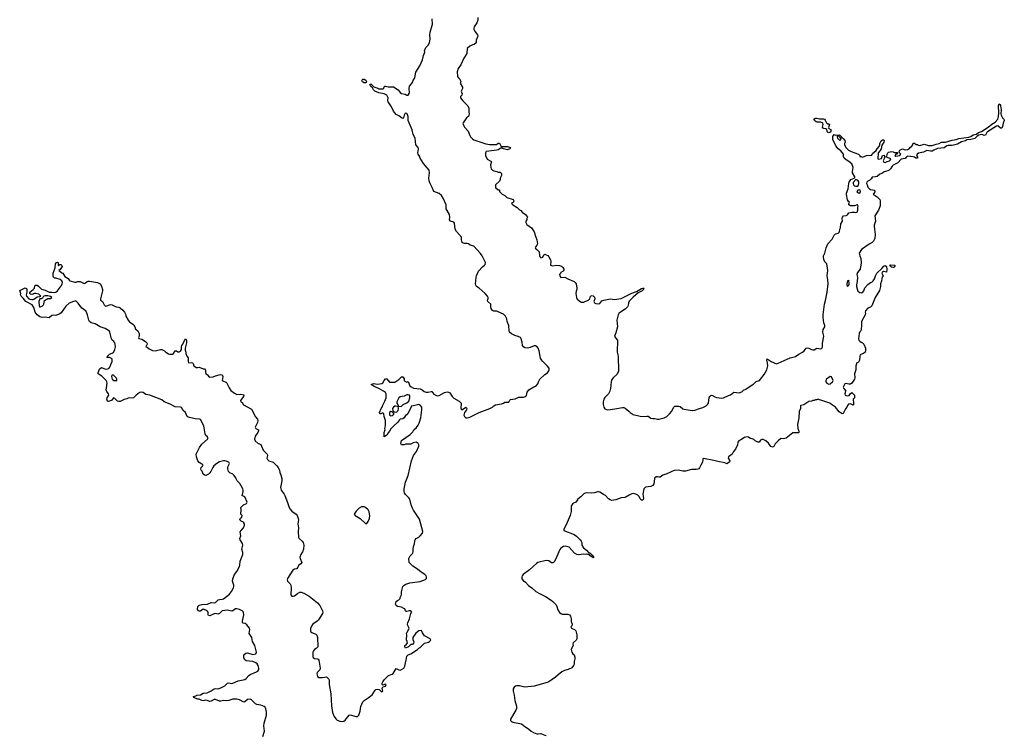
# Model space of a CAD drawing. Header units: inches. Extents: x 2221774 to 2440637, y 201306 to 357559.
# Tile 89 of 245: x 2299049 to 2313749, y 296170 to 306857. Entities that reach past the tile are written whole.
import ezdxf

# ---------------------------------------------------------------- set-up
doc = ezdxf.new("R2010")
doc.units = ezdxf.units.IN
doc.header["$MEASUREMENT"] = 0
for name, color, linetype in [('C2390', 7, 'Continuous'), ('C3209', 7, 'Continuous'), ('C3300', 7, 'Continuous'), ('C3310', 7, 'Continuous')]:
    doc.layers.add(name, color=color, linetype=linetype)

msp = doc.modelspace()

# ---------------------------------------------------------------- linework, layer by layer
at = {"layer": 'C2390', "color": 5, "elevation": 40}
msp.add_lwpolyline([(2300000, 302532), (2299977, 302550), (2299924, 302624), (2299890, 302652), (2299870, 302655), (2299850, 302650), (2299790, 302626), (2299740, 302580), (2299670, 302478), (2299650, 302462), (2299590, 302439), (2299550, 302443), (2299530, 302437), (2299490, 302405), (2299430, 302412), (2299386, 302410), (2299350, 302421), (2299330, 302432), (2299312, 302450), (2299281, 302490), (2299259, 302559), (2299237, 302597), (2299139, 302650), (2299100, 302700), (2299069, 302730), (2299062, 302750), (2299066, 302770), (2299049, 302811), (2299130, 302852), (2299150, 302842), (2299156, 302830), (2299158, 302790), (2299145, 302750), (2299151, 302730), (2299187, 302687), (2299201, 302681), (2299230, 302677), (2299250, 302679), (2299272, 302688), (2299310, 302718), (2299350, 302722), (2299366, 302730), (2299336, 302756), (2299290, 302769), (2299270, 302769), (2299230, 302753), (2299210, 302759), (2299199, 302770), (2299199, 302790), (2299252, 302828), (2299269, 302850), (2299277, 302883), (2299287, 302893), (2299310, 302890), (2299330, 302879), (2299375, 302835), (2299430, 302819), (2299488, 302788), (2299530, 302790), (2299570, 302783), (2299590, 302787), (2299614, 302810), (2299672, 302888), (2299684, 302910), (2299687, 302930), (2299677, 302957), (2299655, 302975), (2299590, 302995), (2299570, 302995), (2299555, 303010), (2299550, 303026), (2299550, 303074), (2299579, 303150), (2299586, 303210), (2299598, 303230), (2299615, 303235), (2299622, 303230), (2299622, 303190), (2299626, 303186), (2299634, 303186), (2299650, 303202), (2299670, 303202), (2299680, 303180), (2299681, 303170), (2299655, 303125), (2299634, 303110), (2299650, 303102), (2299676, 303076), (2299691, 303070), (2299723, 303023), (2299773, 302993), (2299790, 302965), (2299799, 302959), (2299870, 302937), (2299890, 302939), (2299912, 302948), (2299950, 302946), (2300000, 302924)], dxfattribs=at)
msp.add_lwpolyline([(2299426, 302734), (2299411, 302729), (2299401, 302719), (2299390, 302698), (2299371, 302689), (2299350, 302688), (2299336, 302650), (2299342, 302582), (2299350, 302562), (2299390, 302584), (2299403, 302597), (2299409, 302610), (2299418, 302662), (2299470, 302691), (2299510, 302691), (2299529, 302710), (2299510, 302725), (2299470, 302733)], close=True, dxfattribs=at)
at = {"layer": 'C3209', "color": 5, "elevation": 40}
for points in [[(2302680, 296150), (2302706, 296230), (2302692, 296312), (2302699, 296350), (2302732, 296468), (2302734, 296514), (2302726, 296566), (2302713, 296590), (2302701, 296601), (2302650, 296622), (2302590, 296630), (2302570, 296641), (2302510, 296699), (2302490, 296709), (2302450, 296706), (2302410, 296669), (2302393, 296667), (2302330, 296701), (2302290, 296710), (2302230, 296709), (2302170, 296688), (2302130, 296686), (2302090, 296690), (2302050, 296680), (2302030, 296681), (2301970, 296705), (2301950, 296704), (2301910, 296678), (2301890, 296673), (2301850, 296689), (2301830, 296693), (2301790, 296687), (2301766, 296690), (2301730, 296708), (2301708, 296708), (2301696, 296716), (2301647, 296733), (2301646, 296750), (2301680, 296760), (2301698, 296770), (2301747, 296773), (2301790, 296798), (2301850, 296805), (2301910, 296834), (2301950, 296862), (2301970, 296867), (2302010, 296866), (2302050, 296880), (2302110, 296910), (2302151, 296949), (2302170, 296953), (2302210, 296944), (2302230, 296947), (2302310, 296981), (2302410, 297002), (2302430, 297017), (2302470, 297065), (2302490, 297079), (2302583, 297117), (2302603, 297130), (2302617, 297150), (2302621, 297170), (2302611, 297211), (2302595, 297235), (2302573, 297253), (2302530, 297270), (2302430, 297282), (2302404, 297304), (2302393, 297330), (2302397, 297370), (2302424, 297396), (2302450, 297402), (2302530, 297376), (2302573, 297387), (2302582, 297410), (2302560, 297510), (2302525, 297570), (2302516, 297630), (2302477, 297690), (2302483, 297750), (2302478, 297770), (2302441, 297821), (2302417, 297837), (2302386, 297846), (2302376, 297856), (2302375, 297875), (2302397, 297970), (2302390, 298010), (2302372, 298030), (2302330, 298051), (2302290, 298060), (2302270, 298059), (2302230, 298030), (2302214, 298026), (2302150, 298041), (2302071, 298029), (2302030, 297990), (2302010, 297980), (2301970, 297988), (2301950, 297985), (2301890, 297955), (2301870, 297959), (2301865, 297970), (2301861, 298010), (2301850, 298026), (2301830, 298041), (2301790, 298055), (2301750, 298025), (2301730, 298022), (2301717, 298030), (2301704, 298050), (2301708, 298092), (2301730, 298113), (2301770, 298125), (2301851, 298129), (2301908, 298152), (2301954, 298146), (2301970, 298153), (2302010, 298194), (2302030, 298200), (2302070, 298203), (2302090, 298210), (2302183, 298277), (2302210, 298315), (2302239, 298370), (2302244, 298390), (2302244, 298410), (2302226, 298470), (2302233, 298507), (2302254, 298570), (2302290, 298616), (2302332, 298690), (2302338, 298710), (2302341, 298770), (2302378, 298870), (2302379, 298899), (2302367, 298950), (2302380, 299010), (2302374, 299034), (2302341, 299090), (2302337, 299110), (2302352, 299150), (2302341, 299210), (2302353, 299230), (2302390, 299267), (2302405, 299310), (2302403, 299330), (2302390, 299353), (2302355, 299370), (2302337, 299390), (2302347, 299413), (2302364, 299430), (2302369, 299450), (2302349, 299470), (2302355, 299535), (2302349, 299570), (2302390, 299614), (2302433, 299630), (2302445, 299650), (2302410, 299729), (2302390, 299742), (2302370, 299746), (2302387, 299810), (2302387, 299830), (2302382, 299850), (2302353, 299893), (2302336, 299930), (2302297, 299970), (2302283, 300000)], [(2302963, 300000), (2302964, 299970), (2302943, 299870), (2302951, 299831), (2302997, 299770), (2303006, 299750), (2303049, 299649), (2303067, 299587), (2303083, 299550), (2303110, 299518), (2303178, 299470), (2303192, 299450), (2303205, 299410), (2303210, 299390), (2303202, 299330), (2303210, 299270), (2303206, 299210), (2303209, 299130), (2303219, 299110), (2303266, 299070), (2303282, 299050), (2303292, 299010), (2303287, 298950), (2303271, 298910), (2303248, 298870), (2303233, 298830), (2303235, 298810), (2303261, 298750), (2303247, 298730), (2303213, 298707), (2303190, 298662), (2303183, 298657), (2303150, 298649), (2303125, 298635), (2303049, 298511), (2303044, 298490), (2303047, 298470), (2303087, 298430), (2303098, 298410), (2303102, 298370), (2303099, 298270), (2303110, 298247), (2303130, 298246), (2303150, 298255), (2303195, 298290), (2303230, 298306), (2303250, 298306), (2303290, 298293), (2303370, 298249), (2303497, 298150), (2303528, 298110), (2303569, 298030), (2303575, 298010), (2303572, 297990), (2303508, 297892), (2303488, 297872), (2303426, 297830), (2303409, 297810), (2303390, 297764), (2303389, 297730), (2303397, 297717), (2303410, 297705), (2303470, 297681), (2303485, 297665), (2303497, 297630), (2303499, 297490), (2303475, 297465), (2303450, 297449), (2303435, 297430), (2303427, 297410), (2303427, 297347), (2303431, 297331), (2303450, 297318), (2303494, 297314), (2303506, 297306), (2303514, 297294), (2303536, 297170), (2303531, 297149), (2303490, 297106), (2303485, 297090), (2303494, 297050), (2303513, 297033), (2303570, 297032), (2303630, 297045), (2303663, 297010), (2303670, 296990), (2303671, 296930), (2303692, 296790), (2303703, 296610), (2303720, 296510), (2303745, 296450), (2303770, 296416), (2303790, 296396), (2303830, 296381), (2303850, 296378), (2303890, 296381), (2303910, 296398), (2303969, 296470), (2303985, 296475), (2304070, 296451), (2304090, 296451), (2304110, 296471), (2304116, 296484), (2304130, 296532), (2304141, 296599), (2304170, 296671), (2304190, 296690), (2304250, 296727), (2304310, 296775), (2304356, 296844), (2304368, 296852), (2304390, 296858), (2304414, 296854), (2304450, 296821), (2304468, 296830), (2304462, 296870), (2304470, 296894), (2304510, 296905), (2304518, 296930), (2304510, 296934), (2304494, 296930), (2304470, 296918), (2304462, 296930), (2304461, 296950), (2304469, 296969), (2304490, 296997), (2304557, 297063), (2304610, 297082), (2304626, 297094), (2304670, 297165), (2304708, 297148), (2304730, 297145), (2304750, 297150), (2304783, 297170), (2304799, 297201), (2304808, 297252), (2304821, 297290), (2304830, 297351), (2304850, 297371), (2304890, 297384), (2304988, 297450), (2305009, 297471), (2305030, 297482), (2305062, 297518), (2305095, 297545), (2305150, 297561), (2305168, 297570), (2305188, 297590), (2305178, 297610), (2305093, 297653), (2305062, 297702), (2305050, 297734), (2305010, 297729), (2304963, 297697), (2304918, 297630), (2304920, 297600), (2304932, 297568), (2304930, 297546), (2304912, 297528), (2304890, 297526), (2304854, 297490), (2304808, 297470), (2304798, 297490), (2304798, 297510), (2304817, 297523), (2304838, 297550), (2304835, 297570), (2304825, 297595), (2304829, 297670), (2304825, 297690), (2304832, 297710), (2304856, 297744), (2304862, 297770), (2304845, 297810), (2304841, 297830), (2304844, 297850), (2304868, 297910), (2304890, 297990), (2304901, 298010), (2304889, 298029), (2304870, 298030), (2304830, 298017), (2304821, 298021), (2304810, 298029), (2304797, 298057), (2304785, 298065), (2304750, 298082), (2304690, 298092), (2304668, 298108), (2304662, 298130), (2304664, 298150), (2304672, 298168), (2304690, 298185), (2304710, 298191), (2304729, 298211), (2304729, 298230), (2304750, 298270), (2304750, 298310), (2304768, 298390), (2304790, 298414), (2304813, 298427), (2304873, 298447), (2305030, 298469), (2305105, 298495), (2305121, 298510), (2305122, 298518), (2305124, 298530), (2305115, 298550), (2305097, 298570), (2305044, 298604), (2304990, 298650), (2304917, 298697), (2304865, 298750), (2304861, 298810), (2304881, 298850), (2304916, 298890), (2304922, 298910), (2304921, 298950), (2304926, 298990), (2304944, 299030), (2304948, 299070), (2304955, 299090), (2304970, 299110), (2305010, 299131), (2305030, 299151), (2305061, 299190), (2305067, 299213), (2305017, 299397), (2304928, 299530), (2304908, 299570), (2304894, 299610), (2304875, 299695), (2304858, 299718), (2304810, 299766), (2304793, 299790), (2304787, 299810), (2304787, 299850), (2304811, 299950), (2304831, 300000)], [(2308527, 300000), (2308515, 299925), (2308501, 299899), (2308472, 299888), (2308390, 299876), (2308369, 299851), (2308353, 299770), (2308363, 299710), (2308357, 299690), (2308350, 299681), (2308330, 299683), (2308310, 299701), (2308296, 299736), (2308277, 299757), (2308250, 299773), (2308210, 299780), (2308190, 299776), (2308150, 299756), (2308090, 299719), (2308030, 299714), (2307950, 299686), (2307890, 299674), (2307865, 299685), (2307841, 299701), (2307793, 299753), (2307765, 299765), (2307710, 299799), (2307690, 299806), (2307675, 299805), (2307630, 299790), (2307590, 299786), (2307510, 299792), (2307477, 299783), (2307427, 299730), (2307382, 299698), (2307350, 299653), (2307306, 299630), (2307282, 299590), (2307282, 299510), (2307269, 299450), (2307209, 299311), (2307175, 299250), (2307175, 299230), (2307327, 299170), (2307363, 299143), (2307416, 299090), (2307431, 299070), (2307439, 299050), (2307441, 299010), (2307465, 298970), (2307513, 298933), (2307541, 298901), (2307571, 298890), (2307578, 298878), (2307611, 298850), (2307622, 298830), (2307610, 298822), (2307568, 298850), (2307550, 298868), (2307531, 298869), (2307515, 298875), (2307491, 298869), (2307473, 298873), (2307390, 298867), (2307369, 298870), (2307330, 298890), (2307250, 298979), (2307192, 298992), (2307170, 298990), (2307130, 298965), (2307115, 298945), (2307054, 298806), (2307030, 298761), (2307017, 298750), (2307010, 298745), (2306990, 298747), (2306950, 298774), (2306910, 298781), (2306786, 298750), (2306763, 298737), (2306659, 298641), (2306568, 298570), (2306550, 298550), (2306545, 298530), (2306548, 298508), (2306564, 298484), (2306598, 298458), (2306647, 298407), (2306693, 298373), (2306757, 298317), (2306807, 298287), (2306901, 298241), (2306985, 298190), (2307008, 298170), (2307058, 298118), (2307070, 298091), (2307083, 298043), (2307107, 298006), (2307128, 297988), (2307150, 297979), (2307230, 297979), (2307255, 297970), (2307271, 297950), (2307281, 297910), (2307281, 297870), (2307296, 297830), (2307294, 297806), (2307278, 297790), (2307286, 297770), (2307330, 297751), (2307350, 297731), (2307366, 297670), (2307366, 297610), (2307356, 297590), (2307311, 297550), (2307307, 297530), (2307311, 297509), (2307290, 297478), (2307282, 297450), (2307293, 297413), (2307308, 297388), (2307325, 297370), (2307335, 297335), (2307336, 297310), (2307327, 297273), (2307325, 297230), (2307318, 297210), (2307290, 297175), (2307238, 297150), (2307184, 297136), (2307143, 297117), (2307086, 297074), (2307050, 297038), (2306951, 296970), (2306923, 296957), (2306730, 296905), (2306590, 296891), (2306512, 296908), (2306470, 296910), (2306450, 296904), (2306430, 296890), (2306416, 296864), (2306414, 296830), (2306429, 296770), (2306439, 296690), (2306466, 296606), (2306467, 296570), (2306456, 296544), (2306375, 296410), (2306374, 296390), (2306390, 296374), (2306410, 296365), (2306539, 296339), (2306590, 296300), (2306646, 296266), (2306685, 296230), (2306721, 296210), (2306770, 296192), (2306790, 296190), (2306830, 296196), (2306864, 296184), (2306890, 296170), (2306910, 296166)]]:
    msp.add_lwpolyline(points, dxfattribs=at)
at = {"layer": 'C3209', "color": 5, "elevation": 60}
msp.add_lwpolyline([(2304150, 299584), (2304116, 299564), (2304070, 299519), (2304043, 299470), (2304055, 299450), (2304130, 299406), (2304210, 299334), (2304230, 299335), (2304250, 299361), (2304271, 299409), (2304276, 299450), (2304266, 299506), (2304250, 299536), (2304210, 299570), (2304190, 299580)], close=True, dxfattribs=at)
at = {"layer": 'C3300', "color": 5, "elevation": 40}
for points in [[(2304831, 300000), (2304850, 300050), (2304896, 300270), (2304930, 300347), (2304975, 300410), (2305009, 300490), (2305009, 300510), (2304998, 300530), (2304970, 300549), (2304923, 300537), (2304890, 300518), (2304810, 300518), (2304788, 300508), (2304750, 300506), (2304738, 300530), (2304749, 300571), (2304880, 300660), (2304919, 300701), (2304933, 300730), (2304975, 300765), (2305000, 300800), (2305015, 300830), (2305039, 300910), (2305055, 301030), (2305052, 301070), (2305030, 301101), (2305010, 301109), (2304930, 301089), (2304894, 301086), (2304894, 301074), (2304842, 300970), (2304803, 300937), (2304790, 300909), (2304770, 300895), (2304730, 300889), (2304720, 300880), (2304690, 300842), (2304641, 300799), (2304592, 300748), (2304572, 300710), (2304551, 300689), (2304531, 300650), (2304488, 300628), (2304489, 300691), (2304506, 300730), (2304498, 300750), (2304509, 300791), (2304509, 300870), (2304489, 300930), (2304486, 300970), (2304470, 300986), (2304430, 300968), (2304422, 300990), (2304444, 301050), (2304459, 301070), (2304470, 301102), (2304500, 301160), (2304518, 301210), (2304518, 301270), (2304508, 301290), (2304478, 301310), (2304410, 301349), (2304350, 301374), (2304298, 301410), (2304304, 301416), (2304330, 301423), (2304390, 301416), (2304456, 301424), (2304470, 301432), (2304489, 301470), (2304510, 301491), (2304530, 301491), (2304570, 301442), (2304650, 301442), (2304710, 301482), (2304750, 301522), (2304770, 301522), (2304791, 301491), (2304791, 301470), (2304800, 301460), (2304830, 301445), (2304850, 301452), (2304876, 301390), (2304893, 301373), (2304930, 301356), (2305030, 301343), (2305058, 301330), (2305090, 301306), (2305116, 301296), (2305146, 301294), (2305190, 301305), (2305202, 301302), (2305230, 301265), (2305270, 301245), (2305290, 301241), (2305310, 301246), (2305390, 301291), (2305430, 301301), (2305450, 301296), (2305470, 301285), (2305507, 301230), (2305530, 301207), (2305610, 301161), (2305641, 301130), (2305634, 301054), (2305640, 301040), (2305650, 301031), (2305676, 301044), (2305710, 301071), (2305722, 301062), (2305725, 301050), (2305721, 301030), (2305691, 300990), (2305681, 300950), (2305691, 300930), (2305710, 300911), (2305730, 300911), (2305770, 300919), (2305910, 300990), (2306069, 301051), (2306109, 301071), (2306130, 301091), (2306154, 301106), (2306240, 301120), (2306270, 301131), (2306290, 301147), (2306350, 301145), (2306365, 301175), (2306376, 301184), (2306446, 301194), (2306501, 301219), (2306570, 301221), (2306598, 301230), (2306613, 301247), (2306626, 301294), (2306648, 301330), (2306725, 301375), (2306758, 301390), (2306783, 301417), (2306794, 301450), (2306815, 301490), (2306890, 301558), (2306930, 301585), (2306949, 301611), (2306955, 301630), (2306954, 301654), (2306926, 301686), (2306855, 301755), (2306837, 301777), (2306823, 301803), (2306805, 301910), (2306791, 301950), (2306775, 301970), (2306750, 301986), (2306730, 301987), (2306670, 301959), (2306630, 301949), (2306590, 301956), (2306569, 301970), (2306558, 301990), (2306550, 302039), (2306535, 302090), (2306524, 302110), (2306490, 302125), (2306439, 302139), (2306390, 302165), (2306360, 302190), (2306355, 302210), (2306351, 302291), (2306327, 302350), (2306322, 302390), (2306302, 302430), (2306270, 302458), (2306190, 302495), (2306170, 302502), (2306130, 302504), (2306110, 302515), (2306090, 302545), (2306082, 302570), (2306084, 302610), (2306038, 302650), (2306035, 302670), (2306042, 302690), (2306042, 302710), (2306031, 302730), (2305996, 302770), (2305910, 302847), (2305870, 302873), (2305858, 302890), (2305853, 302910), (2305861, 302950), (2305863, 303010), (2305868, 303030), (2305900, 303100), (2305956, 303164), (2305990, 303190), (2305998, 303202), (2306001, 303230), (2305993, 303250), (2305952, 303330), (2305930, 303364), (2305830, 303475), (2305772, 303492), (2305750, 303512), (2305730, 303516), (2305690, 303513), (2305670, 303518), (2305656, 303530), (2305643, 303570), (2305646, 303590), (2305643, 303610), (2305572, 303692), (2305550, 303730), (2305539, 303819), (2305530, 303832), (2305481, 303850), (2305464, 303870), (2305473, 303910), (2305466, 303950), (2305414, 304030), (2305414, 304090), (2305371, 304190), (2305345, 304230), (2305310, 304261), (2305230, 304290), (2305208, 304350), (2305170, 304421), (2305162, 304450), (2305159, 304490), (2305168, 304570), (2305160, 304610), (2305076, 304710), (2305028, 304788), (2305017, 304817), (2304998, 304850), (2304993, 304870), (2305002, 304930), (2304998, 304950), (2304965, 304990), (2304951, 305090), (2304923, 305143), (2304906, 305210), (2304849, 305350), (2304850, 305410), (2304836, 305450), (2304830, 305458), (2304810, 305459), (2304799, 305450), (2304788, 305430), (2304781, 305390), (2304770, 305379), (2304750, 305389), (2304710, 305422), (2304670, 305442), (2304630, 305490), (2304598, 305558), (2304549, 305630), (2304544, 305650), (2304549, 305690), (2304529, 305730), (2304489, 305750), (2304410, 305763), (2304350, 305789), (2304331, 305810), (2304317, 305837), (2304290, 305857), (2304274, 305890), (2304290, 305899), (2304334, 305854), (2304394, 305834), (2304410, 305824), (2304470, 305825), (2304484, 305830), (2304490, 305854), (2304498, 305862), (2304510, 305865), (2304550, 305855), (2304630, 305852), (2304697, 305810), (2304730, 305770), (2304750, 305757), (2304803, 305743), (2304830, 305731), (2304850, 305732), (2304865, 305755), (2304869, 305770), (2304863, 305830), (2304870, 305862), (2304900, 305900), (2304916, 305930), (2304921, 305950), (2304947, 305990), (2304965, 306075), (2305021, 306170), (2305064, 306256), (2305076, 306324), (2305097, 306370), (2305094, 306390), (2305110, 306442), (2305150, 306482), (2305166, 306514), (2305175, 306565), (2305173, 306630), (2305179, 306670), (2305213, 306790), (2305209, 306870)], [(2305891, 306890), (2305888, 306850), (2305876, 306810), (2305835, 306750), (2305831, 306730), (2305831, 306710), (2305838, 306690), (2305886, 306630), (2305891, 306610), (2305863, 306550), (2305863, 306510), (2305834, 306486), (2305810, 306481), (2305770, 306461), (2305731, 306429), (2305723, 306350), (2305679, 306281), (2305636, 306184), (2305597, 306130), (2305582, 306078), (2305586, 306010), (2305599, 305990), (2305622, 305970), (2305636, 305930), (2305626, 305910), (2305658, 305850), (2305658, 305830), (2305651, 305810), (2305638, 305790), (2305655, 305750), (2305650, 305728), (2305631, 305709), (2305631, 305690), (2305663, 305643), (2305741, 305570), (2305754, 305534), (2305753, 305470), (2305757, 305450), (2305751, 305410), (2305721, 305390), (2305670, 305318), (2305666, 305306), (2305678, 305270), (2305691, 305250), (2305746, 305190), (2305767, 305130), (2305779, 305110), (2305810, 305076), (2305830, 305063), (2306010, 305005), (2306070, 304991), (2306167, 304993), (2306190, 305012), (2306210, 305012), (2306231, 304971), (2306245, 304965), (2306330, 304964), (2306374, 304950), (2306365, 304930), (2306330, 304913), (2306270, 304926), (2306250, 304939), (2306230, 304939), (2306190, 304915), (2306172, 304910), (2306012, 304890), (2306002, 304870), (2306002, 304830), (2306030, 304774), (2306084, 304744), (2306092, 304732), (2306078, 304690), (2306081, 304650), (2306090, 304632), (2306110, 304612), (2306130, 304602), (2306153, 304593), (2306172, 304592), (2306190, 304582), (2306220, 304580), (2306232, 304572), (2306240, 304560), (2306242, 304530), (2306222, 304490), (2306222, 304470), (2306210, 304446), (2306154, 304390), (2306154, 304350), (2306190, 304314), (2306210, 304314), (2306214, 304290), (2306250, 304252), (2306291, 304231), (2306323, 304203), (2306416, 304170), (2306426, 304150), (2306421, 304130), (2306392, 304110), (2306412, 304090), (2306474, 304054), (2306510, 304018), (2306530, 304005), (2306550, 303981), (2306599, 303950), (2306631, 303910), (2306621, 303890), (2306621, 303870), (2306605, 303850), (2306605, 303830), (2306620, 303800), (2306690, 303751), (2306731, 303690), (2306753, 303610), (2306769, 303569), (2306780, 303510), (2306772, 303488), (2306756, 303470), (2306747, 303450), (2306755, 303435), (2306770, 303426), (2306805, 303390), (2306810, 303334), (2306817, 303310), (2306830, 303302), (2306850, 303304), (2306858, 303310), (2306875, 303345), (2306890, 303354), (2306910, 303346), (2306933, 303333), (2306950, 303316), (2306974, 303270), (2306977, 303250), (2306972, 303190), (2307001, 303181), (2307070, 303190), (2307108, 303188), (2307137, 303177), (2307158, 303158), (2307171, 303131), (2307171, 303109), (2307161, 303099), (2307130, 303081), (2307121, 303070), (2307109, 303050), (2307111, 303030), (2307130, 303008), (2307190, 303013), (2307230, 302985), (2307325, 302945), (2307342, 302930), (2307355, 302910), (2307368, 302850), (2307367, 302830), (2307357, 302803), (2307353, 302770), (2307361, 302710), (2307370, 302684), (2307430, 302639), (2307450, 302636), (2307470, 302640), (2307547, 302673), (2307559, 302690), (2307569, 302730), (2307597, 302737), (2307610, 302732), (2307631, 302711), (2307633, 302690), (2307623, 302650), (2307631, 302630), (2307650, 302617), (2307690, 302615), (2307710, 302621), (2307742, 302658), (2307770, 302670), (2307870, 302689), (2307930, 302679), (2308030, 302695), (2308190, 302773), (2308260, 302800), (2308330, 302844), (2308350, 302850), (2308371, 302850), (2308361, 302839), (2308362, 302830), (2308342, 302810), (2308284, 302776), (2308206, 302714), (2308149, 302651), (2308136, 302630), (2308132, 302590), (2308124, 302570), (2308110, 302554), (2308090, 302535), (2308019, 302490), (2307996, 302470), (2307983, 302450), (2307965, 302370), (2307974, 302270), (2307950, 302178), (2307930, 302130), (2307944, 302104), (2307976, 302070), (2307971, 301891), (2307984, 301830), (2307991, 301610), (2307970, 301564), (2307910, 301509), (2307890, 301485), (2307880, 301450), (2307869, 301350), (2307858, 301310), (2307838, 301270), (2307787, 301213), (2307772, 301188), (2307762, 301150), (2307761, 301110), (2307769, 301069), (2307786, 301046), (2307810, 301033), (2307830, 301031), (2307936, 301044), (2308050, 301067), (2308070, 301067), (2308090, 301056), (2308145, 301010), (2308162, 300990), (2308210, 300961), (2308310, 300935), (2308367, 300933), (2308410, 300937), (2308430, 300934), (2308470, 300907), (2308500, 300900), (2308530, 300901), (2308570, 300891), (2308590, 300891), (2308670, 300913), (2308710, 300930), (2308751, 300969), (2308784, 301010), (2308810, 301065), (2308830, 301083), (2308890, 301087), (2308910, 301081), (2308950, 301046), (2308970, 301038), (2309090, 301021), (2309130, 301026), (2309196, 301050), (2309250, 301063), (2309299, 301090), (2309318, 301110), (2309330, 301130), (2309344, 301216), (2309350, 301231), (2309370, 301251), (2309390, 301247), (2309425, 301225), (2309454, 301214), (2309530, 301206), (2309558, 301210), (2309630, 301247), (2309663, 301257), (2309710, 301296), (2309790, 301286), (2309830, 301301), (2309857, 301323), (2309890, 301339), (2310000, 301414)], [(2300000, 302924), (2300010, 302919), (2300030, 302928), (2300054, 302946), (2300069, 302951), (2300090, 302951), (2300210, 302930), (2300250, 302910), (2300270, 302876), (2300284, 302830), (2300284, 302810), (2300256, 302690), (2300257, 302670), (2300286, 302646), (2300310, 302598), (2300330, 302581), (2300350, 302584), (2300390, 302601), (2300410, 302604), (2300430, 302601), (2300490, 302571), (2300530, 302562), (2300550, 302553), (2300590, 302519), (2300616, 302490), (2300633, 302450), (2300635, 302430), (2300668, 302368), (2300686, 302346), (2300737, 302310), (2300754, 302294), (2300767, 302270), (2300777, 302237), (2300790, 302231), (2300811, 302210), (2300831, 302170), (2300831, 302130), (2300825, 302110), (2300830, 302094), (2300870, 302087), (2300925, 302050), (2300945, 302030), (2300951, 302009), (2300934, 301970), (2300950, 301965), (2300982, 301942), (2301030, 301917), (2301070, 301911), (2301150, 301931), (2301169, 301931), (2301213, 301913), (2301231, 301890), (2301270, 301867), (2301290, 301861), (2301330, 301864), (2301347, 301873), (2301370, 301911), (2301390, 301911), (2301410, 301897), (2301430, 301897), (2301452, 301908), (2301464, 301930), (2301463, 301970), (2301469, 301990), (2301485, 302010), (2301510, 302065), (2301531, 302091), (2301541, 302070), (2301539, 302030), (2301519, 301950), (2301520, 301920), (2301531, 301890), (2301531, 301870), (2301545, 301830), (2301565, 301805), (2301563, 301750), (2301570, 301732), (2301610, 301736), (2301630, 301732), (2301640, 301720), (2301651, 301690), (2301683, 301663), (2301710, 301661), (2301730, 301666), (2301790, 301642), (2301810, 301642), (2301821, 301621), (2301823, 301590), (2301830, 301572), (2301854, 301554), (2301870, 301531), (2301890, 301518), (2301938, 301522), (2301970, 301538), (2302026, 301554), (2302050, 301559), (2302070, 301551), (2302081, 301530), (2302074, 301470), (2302138, 301438), (2302177, 301357), (2302201, 301321), (2302258, 301278), (2302290, 301260), (2302350, 301266), (2302394, 301254), (2302388, 301230), (2302346, 301170), (2302351, 301151), (2302370, 301138), (2302390, 301107), (2302510, 301039), (2302568, 300928), (2302598, 300890), (2302602, 300870), (2302599, 300841), (2302565, 300770), (2302572, 300750), (2302614, 300730), (2302616, 300716), (2302603, 300690), (2302564, 300636), (2302555, 300590), (2302565, 300570), (2302610, 300528), (2302630, 300525), (2302650, 300513), (2302686, 300430), (2302744, 300370), (2302749, 300350), (2302740, 300310), (2302748, 300288), (2302770, 300270), (2302835, 300250), (2302890, 300196), (2302910, 300170), (2302927, 300130), (2302933, 300093), (2302950, 300058), (2302963, 300003), (2302963, 300000)], [(2302283, 300000), (2302276, 300016), (2302252, 300050), (2302230, 300068), (2302187, 300090), (2302168, 300110), (2302155, 300150), (2302155, 300170), (2302160, 300190), (2302183, 300230), (2302169, 300250), (2302130, 300266), (2302110, 300269), (2302090, 300269), (2302030, 300254), (2301990, 300230), (2301948, 300192), (2301931, 300169), (2301904, 300110), (2301890, 300090), (2301870, 300072), (2301830, 300052), (2301810, 300053), (2301789, 300070), (2301773, 300113), (2301758, 300130), (2301755, 300150), (2301758, 300170), (2301778, 300190), (2301788, 300210), (2301770, 300217), (2301730, 300245), (2301710, 300267), (2301690, 300330), (2301686, 300370), (2301733, 300470), (2301770, 300519), (2301852, 300590), (2301863, 300610), (2301849, 300630), (2301828, 300648), (2301817, 300670), (2301798, 300790), (2301750, 300885), (2301731, 300891), (2301670, 300895), (2301562, 300922), (2301550, 300930), (2301542, 300942), (2301526, 300990), (2301490, 301023), (2301463, 301063), (2301450, 301070), (2301370, 301076), (2301295, 301115), (2301208, 301148), (2301170, 301181), (2300993, 301250), (2300930, 301260), (2300890, 301287), (2300870, 301293), (2300845, 301290), (2300811, 301270), (2300788, 301252), (2300750, 301209), (2300730, 301205), (2300690, 301209), (2300670, 301204), (2300650, 301194), (2300610, 301184), (2300550, 301153), (2300530, 301154), (2300510, 301162), (2300484, 301184), (2300470, 301202), (2300450, 301208), (2300424, 301176), (2300390, 301159), (2300370, 301155), (2300361, 301161), (2300349, 301190), (2300354, 301210), (2300379, 301250), (2300375, 301270), (2300350, 301302), (2300342, 301322), (2300353, 301430), (2300349, 301450), (2300339, 301470), (2300274, 301534), (2300222, 301570), (2300219, 301590), (2300241, 301639), (2300250, 301650), (2300270, 301662), (2300330, 301636), (2300359, 301641), (2300381, 301650), (2300397, 301670), (2300410, 301710), (2300430, 301750), (2300430, 301788), (2300419, 301799), (2300390, 301810), (2300348, 301810), (2300362, 301818), (2300362, 301830), (2300390, 301861), (2300430, 301875), (2300451, 301889), (2300470, 301930), (2300478, 301970), (2300476, 302010), (2300470, 302029), (2300455, 302050), (2300431, 302071), (2300421, 302090), (2300397, 302190), (2300390, 302203), (2300348, 302228), (2300327, 302247), (2300250, 302268), (2300175, 302315), (2300116, 302330), (2300090, 302348), (2300079, 302370), (2300062, 302450), (2300040, 302500), (2300000, 302532)], [(2310000, 300591), (2309950, 300609), (2309930, 300622), (2309909, 300629), (2309870, 300619), (2309816, 300584), (2309786, 300570), (2309772, 300550), (2309763, 300510), (2309737, 300443), (2309706, 300410), (2309688, 300370), (2309633, 300330), (2309628, 300310), (2309650, 300270), (2309644, 300256), (2309610, 300226), (2309578, 300238), (2309470, 300258), (2309410, 300275), (2309257, 300303), (2309250, 300301), (2309246, 300290), (2309244, 300250), (2309216, 300204), (2309197, 300163), (2309189, 300151), (2309175, 300145), (2309150, 300140), (2309080, 300140), (2308990, 300114), (2308950, 300114), (2308887, 300127), (2308818, 300122), (2308773, 300107), (2308710, 300076), (2308650, 300057), (2308610, 300025), (2308590, 300024), (2308571, 300031), (2308550, 300031), (2308528, 300010), (2308527, 300000)]]:
    msp.add_lwpolyline(points, dxfattribs=at)
for points in [[(2304210, 305912), (2304190, 305915), (2304168, 305930), (2304158, 305950), (2304160, 305960), (2304172, 305968), (2304190, 305970), (2304215, 305955), (2304226, 305930), (2304222, 305918)], [(2300426, 301550), (2300421, 301530), (2300432, 301490), (2300454, 301470), (2300490, 301467), (2300498, 301470), (2300499, 301490), (2300489, 301510), (2300450, 301549)], [(2304850, 301256), (2304830, 301255), (2304790, 301234), (2304730, 301225), (2304707, 301210), (2304679, 301150), (2304679, 301130), (2304695, 301110), (2304702, 301090), (2304700, 301080), (2304670, 301085), (2304650, 301083), (2304631, 301070), (2304616, 301050), (2304621, 301021), (2304631, 301011), (2304642, 301002), (2304670, 300998), (2304679, 301001), (2304699, 301021), (2304705, 301050), (2304700, 301080), (2304750, 301087), (2304775, 301110), (2304827, 301133), (2304858, 301162), (2304872, 301210), (2304874, 301234), (2304869, 301249)], [(2304590, 301008), (2304572, 300990), (2304572, 300950), (2304590, 300941), (2304610, 300946), (2304634, 300966), (2304635, 300975), (2304618, 300998)]]:
    msp.add_lwpolyline(points, close=True, dxfattribs=at)
at = {"layer": 'C3310', "color": 5, "elevation": 40}
msp.add_lwpolyline([(2310000, 301414), (2310004, 301416), (2310046, 301454), (2310092, 301468), (2310162, 301558), (2310201, 301630), (2310217, 301690), (2310214, 301734), (2310202, 301770), (2310210, 301791), (2310270, 301751), (2310350, 301719), (2310374, 301726), (2310550, 301808), (2310630, 301825), (2310680, 301860), (2310737, 301890), (2310760, 301910), (2310791, 301949), (2310810, 301955), (2310830, 301953), (2310870, 301930), (2310890, 301927), (2310911, 301929), (2310950, 301951), (2311010, 301940), (2311030, 301950), (2311035, 301970), (2311036, 302024), (2311055, 302130), (2311040, 302190), (2311042, 302230), (2311068, 302272), (2311068, 302290), (2311056, 302330), (2311045, 302410), (2311044, 302450), (2311063, 302610), (2311078, 302661), (2311105, 302790), (2311118, 302910), (2311116, 302970), (2311106, 303030), (2311107, 303073), (2311115, 303110), (2311110, 303146), (2311097, 303210), (2311070, 303243), (2311054, 303274), (2311048, 303310), (2311050, 303330), (2311068, 303370), (2311088, 303450), (2311114, 303510), (2311179, 303581), (2311210, 303641), (2311230, 303659), (2311269, 303671), (2311289, 303691), (2311293, 303730), (2311303, 303750), (2311309, 303810), (2311332, 303850), (2311326, 303886), (2311332, 303908), (2311350, 303926), (2311390, 303931), (2311410, 303941), (2311430, 303971), (2311470, 303981), (2311510, 303981), (2311530, 303976), (2311550, 303984), (2311561, 304010), (2311560, 304050), (2311569, 304070), (2311559, 304090), (2311550, 304093), (2311510, 304077), (2311490, 304076), (2311450, 304079), (2311429, 304090), (2311429, 304111), (2311438, 304130), (2311423, 304143), (2311410, 304168), (2311392, 304248), (2311393, 304267), (2311418, 304330), (2311426, 304410), (2311434, 304430), (2311458, 304470), (2311506, 304490), (2311518, 304502), (2311518, 304510), (2311483, 304570), (2311481, 304590), (2311490, 304650), (2311470, 304702), (2311430, 304740), (2311390, 304764), (2311360, 304790), (2311348, 304810), (2311350, 304850), (2311310, 304898), (2311269, 304930), (2311235, 304975), (2311187, 305070), (2311187, 305113), (2311210, 305142), (2311230, 305134), (2311290, 305138), (2311301, 305121), (2311316, 305110), (2311318, 305098), (2311330, 305096), (2311350, 305079), (2311370, 305051), (2311371, 305029), (2311362, 305010), (2311362, 304990), (2311390, 304945), (2311425, 304910), (2311462, 304890), (2311570, 304851), (2311592, 304830), (2311594, 304814), (2311606, 304814), (2311630, 304802), (2311691, 304831), (2311770, 304834), (2311781, 304859), (2311834, 304906), (2311849, 304930), (2311878, 304962), (2311889, 304990), (2311889, 305010), (2311910, 305047), (2311930, 305063), (2311950, 305062), (2311954, 305054), (2311952, 305030), (2311918, 304982), (2311910, 304930), (2311895, 304905), (2311863, 304870), (2311861, 304781), (2311870, 304772), (2311915, 304785), (2311929, 304831), (2311950, 304834), (2311960, 304820), (2311974, 304810), (2311954, 304790), (2311952, 304770), (2311942, 304750), (2311952, 304730), (2311970, 304725), (2311999, 304741), (2312035, 304750), (2312054, 304770), (2312046, 304786), (2312013, 304793), (2312000, 304800), (2311994, 304810), (2311999, 304850), (2312009, 304871), (2312021, 304879), (2312070, 304887), (2312090, 304885), (2312110, 304872), (2312152, 304872), (2312151, 304849), (2312130, 304848), (2312112, 304830), (2312130, 304821), (2312188, 304830), (2312202, 304850), (2312186, 304870), (2312178, 304890), (2312189, 304910), (2312230, 304926), (2312270, 304914), (2312310, 304917), (2312329, 304930), (2312347, 304953), (2312369, 304970), (2312382, 304990), (2312390, 305014), (2312410, 305014), (2312433, 304993), (2312452, 304992), (2312464, 304984), (2312490, 304978), (2312550, 304998), (2312618, 304978), (2312670, 304979), (2312730, 305000), (2312774, 305010), (2312810, 305028), (2312871, 305029), (2312970, 305057), (2313030, 305067), (2313070, 305084), (2313219, 305101), (2313250, 305114), (2313283, 305137), (2313332, 305148), (2313363, 305170), (2313410, 305186), (2313507, 305250), (2313563, 305297), (2313611, 305329), (2313650, 305370), (2313661, 305410), (2313667, 305467), (2313663, 305570), (2313670, 305601), (2313690, 305585), (2313694, 305570), (2313700, 305510), (2313699, 305450), (2313704, 305430), (2313723, 305390), (2313743, 305370), (2313749, 305350), (2313732, 305310), (2313720, 305260), (2313710, 305236), (2313690, 305238), (2313650, 305270), (2313630, 305265), (2313497, 305183), (2313486, 305174), (2313467, 305133), (2313450, 305130), (2313430, 305139), (2313410, 305141), (2313367, 305133), (2313342, 305118), (2313310, 305085), (2313250, 305068), (2313190, 305065), (2313171, 305050), (2313110, 305032), (2313050, 304999), (2312970, 304979), (2312910, 304979), (2312889, 304971), (2312850, 304944), (2312749, 304931), (2312695, 304910), (2312670, 304896), (2312646, 304894), (2312590, 304902), (2312541, 304879), (2312470, 304865), (2312448, 304850), (2312444, 304836), (2312438, 304830), (2312454, 304810), (2312454, 304790), (2312450, 304789), (2312430, 304789), (2312410, 304802), (2312386, 304810), (2312310, 304821), (2312289, 304811), (2312270, 304784), (2312210, 304772), (2312159, 304721), (2312090, 304684), (2312076, 304670), (2312052, 304630), (2312028, 304610), (2312010, 304600), (2311953, 304587), (2311930, 304567), (2311890, 304551), (2311850, 304515), (2311828, 304508), (2311774, 304506), (2311760, 304480), (2311741, 304459), (2311710, 304447), (2311695, 304430), (2311691, 304410), (2311702, 304390), (2311710, 304358), (2311735, 304330), (2311750, 304319), (2311811, 304310), (2311814, 304286), (2311801, 304259), (2311791, 304250), (2311850, 304211), (2311891, 304170), (2311896, 304150), (2311895, 304075), (2311868, 304010), (2311815, 303930), (2311824, 303850), (2311806, 303790), (2311806, 303770), (2311821, 303650), (2311814, 303590), (2311807, 303570), (2311796, 303550), (2311776, 303530), (2311733, 303507), (2311617, 303423), (2311584, 303370), (2311593, 303330), (2311609, 303290), (2311613, 303227), (2311598, 303130), (2311556, 303084), (2311548, 303050), (2311557, 303010), (2311554, 302946), (2311542, 302898), (2311541, 302870), (2311561, 302801), (2311590, 302781), (2311610, 302778), (2311630, 302785), (2311649, 302810), (2311666, 302854), (2311710, 302902), (2311749, 302931), (2311770, 302938), (2311790, 302956), (2311812, 302988), (2311824, 303030), (2311848, 303072), (2311921, 303139), (2311950, 303177), (2311970, 303186), (2311991, 303171), (2311995, 303125), (2311990, 303088), (2311946, 303094), (2311930, 303088), (2311923, 303077), (2311921, 303070), (2311938, 303030), (2311927, 303013), (2311921, 302990), (2311917, 302950), (2311902, 302910), (2311902, 302870), (2311885, 302815), (2311821, 302710), (2311770, 302584), (2311750, 302566), (2311710, 302549), (2311676, 302510), (2311671, 302490), (2311675, 302470), (2311671, 302450), (2311618, 302350), (2311619, 302290), (2311611, 302229), (2311606, 302210), (2311590, 302194), (2311580, 302170), (2311571, 302091), (2311579, 302070), (2311590, 302056), (2311610, 302039), (2311631, 302030), (2311651, 302010), (2311675, 301950), (2311676, 301910), (2311671, 301890), (2311647, 301873), (2311630, 301869), (2311598, 301850), (2311591, 301830), (2311587, 301770), (2311570, 301744), (2311545, 301730), (2311534, 301690), (2311531, 301630), (2311511, 301569), (2311516, 301510), (2311510, 301490), (2311470, 301430), (2311450, 301414), (2311430, 301413), (2311390, 301425), (2311370, 301417), (2311362, 301410), (2311342, 301370), (2311351, 301350), (2311385, 301310), (2311377, 301303), (2311366, 301270), (2311373, 301250), (2311383, 301243), (2311410, 301238), (2311434, 301246), (2311450, 301272), (2311470, 301291), (2311510, 301252), (2311514, 301210), (2311492, 301188), (2311498, 301130), (2311495, 301105), (2311490, 301102), (2311450, 301118), (2311425, 301115), (2311406, 301094), (2311398, 301070), (2311377, 301043), (2311350, 300986), (2311344, 300976), (2311330, 300969), (2311283, 301003), (2311230, 301069), (2311170, 301108), (2311146, 301130), (2311010, 301175), (2310990, 301178), (2310970, 301188), (2310950, 301178), (2310930, 301178), (2310910, 301168), (2310890, 301168), (2310870, 301158), (2310830, 301154), (2310755, 301105), (2310710, 301094), (2310707, 301090), (2310706, 301050), (2310684, 301004), (2310682, 300910), (2310662, 300810), (2310665, 300750), (2310683, 300710), (2310681, 300690), (2310675, 300685), (2310590, 300689), (2310490, 300609), (2310450, 300598), (2310410, 300602), (2310371, 300569), (2310330, 300522), (2310310, 300484), (2310290, 300473), (2310265, 300485), (2310230, 300534), (2310190, 300569), (2310150, 300589), (2310130, 300589), (2310110, 300575), (2310090, 300548), (2310070, 300548), (2310029, 300569), (2310010, 300588), (2310000, 300591)], dxfattribs=at)
for points in [[(2310990, 305375), (2311050, 305376), (2311063, 305370), (2311075, 305355), (2311095, 305315), (2311110, 305304), (2311130, 305301), (2311141, 305290), (2311125, 305245), (2311131, 305231), (2311162, 305210), (2311161, 305190), (2311150, 305175), (2311130, 305169), (2311110, 305175), (2311103, 305190), (2311099, 305219), (2311086, 305226), (2311050, 305233), (2311035, 305250), (2311042, 305290), (2311041, 305310), (2311036, 305316), (2311010, 305325), (2310955, 305325), (2310939, 305330), (2310915, 305350), (2310907, 305373), (2310930, 305388), (2310950, 305388)], [(2311270, 305126), (2311258, 305122), (2311254, 305110), (2311258, 305090), (2311290, 305059), (2311310, 305062), (2311315, 305075), (2311300, 305100)], [(2311530, 304468), (2311494, 304426), (2311491, 304410), (2311495, 304390), (2311510, 304375), (2311530, 304371), (2311550, 304373), (2311570, 304387), (2311578, 304410), (2311576, 304436), (2311569, 304449), (2311550, 304462)], [(2311590, 304317), (2311562, 304310), (2311550, 304298), (2311548, 304288), (2311570, 304271), (2311590, 304267), (2311603, 304290), (2311596, 304310)], [(2312090, 303155), (2312063, 303163), (2312048, 303170), (2312038, 303190), (2312050, 303198), (2312114, 303190), (2312114, 303170), (2312110, 303166), (2312102, 303158)], [(2311430, 302966), (2311424, 302956), (2311410, 302956), (2311396, 302910), (2311396, 302890), (2311410, 302874), (2311429, 302890), (2311434, 302906)], [(2311150, 301526), (2311095, 301490), (2311086, 301470), (2311083, 301450), (2311098, 301430), (2311130, 301414), (2311150, 301417), (2311183, 301450), (2311192, 301470), (2311170, 301522)]]:
    msp.add_lwpolyline(points, close=True, dxfattribs=at)

doc.saveas('drawing.dxf')
